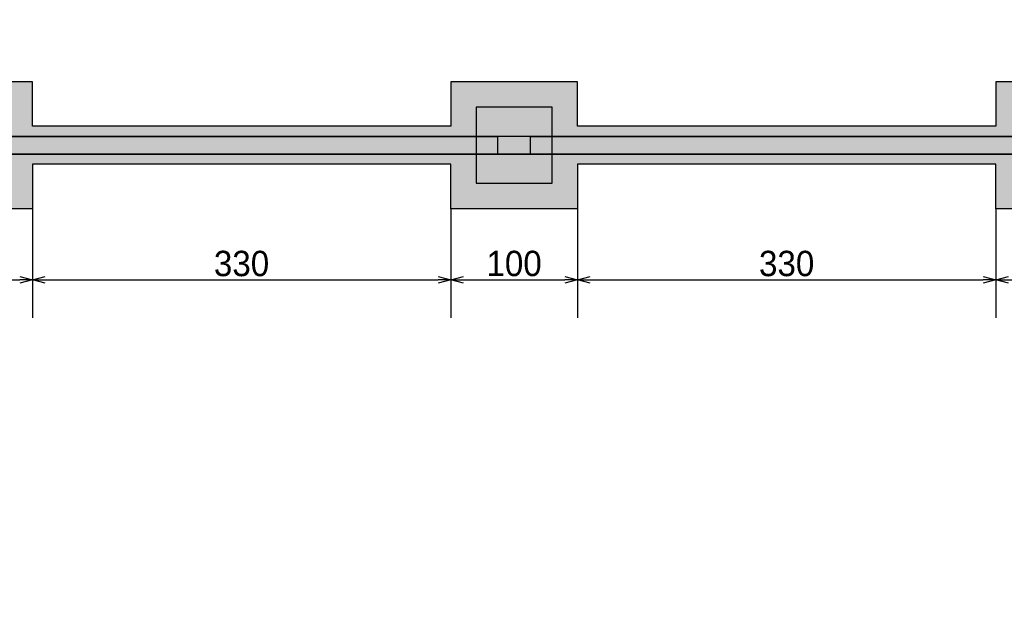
# Model space of a CAD drawing. Header units: millimetres. Extents: x -24 to 384, y -54 to 92.
# Tile 57 of 75: x 220.41 to 228.18, y 71 to 75.63. Entities that reach past the tile are written whole.
import ezdxf

# ---------------------------------------------------------------- set-up
doc = ezdxf.new("R2010")
doc.units = ezdxf.units.MM
doc.styles.add('GULIM', font='Gulim.ttf')
doc.dimstyles.new('GULIM-100', dxfattribs={"dimtxt": 0.2, "dimasz": 0.1, "dimexe": 0.3, "dimexo": 0, "dimgap": 0.025, "dimtad": 1, "dimdec": 1, "dimlfac": 100, "dimzin": 12, "dimdsep": 46, "dimtxsty": 'GULIM', "dimblk": 'OPEN30', "dimcen": 0, "dimclrd": 152, "dimclre": 152, "dimclrt": 152, "dimaunit": 1, "dimadec": 0, "dimazin": 0, "dimtfac": 1.875, "dimtdec": 1, "dimtmove": 2, "dimatfit": 3, "dimldrblk": 'OPEN30', "dimfxl": 0, "dimtolj": 1, "dimtzin": 12, "dimlwd": -1, "dimarcsym": 0})

# ---------------------------------------------------------------- blocks, each defined once
blk = doc.blocks.new('_Open30')
at = {"color": 0, "linetype": 'ByBlock', "lineweight": -2}
for p, q in [((-1, 0.268), (0, 0)), ((0, 0), (-1, -0.268)), ((0, 0), (-1, 0))]:
    blk.add_line(p, q, dxfattribs=at)
blk = doc.blocks.new('*D466')
at = {"color": 152, "lineweight": -2, "transparency": 16777216}
for p, q in [((219.5122, 74.1416), (219.5122, 73.2808)), ((220.5122, 74.1416), (220.5122, 73.2808))]:
    blk.add_line(p, q, dxfattribs=at)
at = {"color": 152, "transparency": 16777216}
blk.add_line((219.6122, 73.5808), (220.4122, 73.5808), dxfattribs=at)
at = {"layer": 'Defpoints', "color": 0, "transparency": 16777216}
for p in [(219.5122, 74.1416), (220.5122, 74.1416), (220.5122, 73.5808)]:
    blk.add_point(p, dxfattribs=at)
at = {"color": 152, "transparency": 16777216, "xscale": 0.1, "yscale": 0.1, "zscale": 0.1, "rotation": 180}
blk.add_blockref('_Open30', (219.5122, 73.5808), dxfattribs=at)
at = {"color": 152, "transparency": 16777216, "xscale": 0.1, "yscale": 0.1, "zscale": 0.1}
blk.add_blockref('_Open30', (220.5122, 73.5808), dxfattribs=at)
at = {"color": 152, "transparency": 16777216, "insert": (220.0122, 73.7086), "char_height": 0.2, "attachment_point": 5, "style": 'GULIM'}
blk.add_mtext('\\A1;100', dxfattribs=at)
blk = doc.blocks.new('*D467')
at = {"color": 152, "lineweight": -2, "transparency": 16777216}
for p, q in [((220.5122, 74.1416), (220.5122, 73.2808)), ((223.8122, 74.1416), (223.8122, 73.2808))]:
    blk.add_line(p, q, dxfattribs=at)
at = {"color": 152, "transparency": 16777216}
blk.add_line((220.6122, 73.5808), (223.7122, 73.5808), dxfattribs=at)
at = {"layer": 'Defpoints', "color": 0, "transparency": 16777216}
for p in [(220.5122, 74.1416), (223.8122, 74.1416), (223.8122, 73.5808)]:
    blk.add_point(p, dxfattribs=at)
at = {"color": 152, "transparency": 16777216, "xscale": 0.1, "yscale": 0.1, "zscale": 0.1, "rotation": 180}
blk.add_blockref('_Open30', (220.5122, 73.5808), dxfattribs=at)
at = {"color": 152, "transparency": 16777216, "xscale": 0.1, "yscale": 0.1, "zscale": 0.1}
blk.add_blockref('_Open30', (223.8122, 73.5808), dxfattribs=at)
at = {"color": 152, "transparency": 16777216, "insert": (222.1622, 73.7083), "char_height": 0.2, "attachment_point": 5, "style": 'GULIM'}
blk.add_mtext('\\A1;330', dxfattribs=at)
blk = doc.blocks.new('*D468')
at = {"color": 152, "lineweight": -2, "transparency": 16777216}
for p, q in [((223.8122, 74.1416), (223.8122, 73.2808)), ((224.8122, 74.1416), (224.8122, 73.2808))]:
    blk.add_line(p, q, dxfattribs=at)
at = {"color": 152, "transparency": 16777216}
blk.add_line((223.9122, 73.5808), (224.7122, 73.5808), dxfattribs=at)
at = {"layer": 'Defpoints', "color": 0, "transparency": 16777216}
for p in [(223.8122, 74.1416), (224.8122, 74.1416), (224.8122, 73.5808)]:
    blk.add_point(p, dxfattribs=at)
at = {"color": 152, "transparency": 16777216, "xscale": 0.1, "yscale": 0.1, "zscale": 0.1, "rotation": 180}
blk.add_blockref('_Open30', (223.8122, 73.5808), dxfattribs=at)
at = {"color": 152, "transparency": 16777216, "xscale": 0.1, "yscale": 0.1, "zscale": 0.1}
blk.add_blockref('_Open30', (224.8122, 73.5808), dxfattribs=at)
at = {"color": 152, "transparency": 16777216, "insert": (224.3122, 73.7086), "char_height": 0.2, "attachment_point": 5, "style": 'GULIM'}
blk.add_mtext('\\A1;100', dxfattribs=at)
blk = doc.blocks.new('*D469')
at = {"color": 152, "lineweight": -2, "transparency": 16777216}
for p, q in [((224.8122, 74.1416), (224.8122, 73.2808)), ((228.1122, 74.1416), (228.1122, 73.2808))]:
    blk.add_line(p, q, dxfattribs=at)
at = {"color": 152, "transparency": 16777216}
blk.add_line((224.9122, 73.5808), (228.0122, 73.5808), dxfattribs=at)
at = {"layer": 'Defpoints', "color": 0, "transparency": 16777216}
for p in [(224.8122, 74.1416), (228.1122, 74.1416), (228.1122, 73.5808)]:
    blk.add_point(p, dxfattribs=at)
at = {"color": 152, "transparency": 16777216, "xscale": 0.1, "yscale": 0.1, "zscale": 0.1, "rotation": 180}
blk.add_blockref('_Open30', (224.8122, 73.5808), dxfattribs=at)
at = {"color": 152, "transparency": 16777216, "xscale": 0.1, "yscale": 0.1, "zscale": 0.1}
blk.add_blockref('_Open30', (228.1122, 73.5808), dxfattribs=at)
at = {"color": 152, "transparency": 16777216, "insert": (226.4622, 73.7083), "char_height": 0.2, "attachment_point": 5, "style": 'GULIM'}
blk.add_mtext('\\A1;330', dxfattribs=at)
blk = doc.blocks.new('*D470')
at = {"color": 152, "lineweight": -2, "transparency": 16777216}
for p, q in [((228.1122, 74.1416), (228.1122, 73.2808)), ((229.1122, 74.1416), (229.1122, 73.2808))]:
    blk.add_line(p, q, dxfattribs=at)
at = {"color": 152, "transparency": 16777216}
blk.add_line((228.2122, 73.5808), (229.0122, 73.5808), dxfattribs=at)
at = {"layer": 'Defpoints', "color": 0, "transparency": 16777216}
for p in [(228.1122, 74.1416), (229.1122, 74.1416), (229.1122, 73.5808)]:
    blk.add_point(p, dxfattribs=at)
at = {"color": 152, "transparency": 16777216, "xscale": 0.1, "yscale": 0.1, "zscale": 0.1, "rotation": 180}
blk.add_blockref('_Open30', (228.1122, 73.5808), dxfattribs=at)
at = {"color": 152, "transparency": 16777216, "xscale": 0.1, "yscale": 0.1, "zscale": 0.1}
blk.add_blockref('_Open30', (229.1122, 73.5808), dxfattribs=at)
at = {"color": 152, "transparency": 16777216, "insert": (228.6122, 73.7086), "char_height": 0.2, "attachment_point": 5, "style": 'GULIM'}
blk.add_mtext('\\A1;100', dxfattribs=at)

msp = doc.modelspace()

# ---------------------------------------------------------------- hatches: boundary and pattern name
h = msp.add_hatch(color=11)
h.dxf.hatch_style = 1
h.paths.add_polyline_path([(202.7422, 83.3116), (237.2822, 83.3116), (237.2822, 74.5716), (202.7422, 74.5716)], flags=16)
h.paths.add_polyline_path([(202.3122, 83.6816), (203.3122, 83.6816), (203.3122, 83.3916), (206.6122, 83.3916), (206.6122, 83.7416), (207.6122, 83.7416), (207.6122, 83.3916), (210.9122, 83.3916), (210.9122, 83.6816), (211.9122, 83.6816), (211.9122, 83.3916), (215.2122, 83.3916), (215.2122, 83.7416), (216.2122, 83.7416), (216.2122, 83.3916), (219.5122, 83.3916), (219.5122, 83.6816), (220.5122, 83.6816), (220.5122, 83.3916), (223.8122, 83.3916), (223.8122, 83.7416), (224.8122, 83.7416), (224.8122, 83.3916), (228.1122, 83.3916), (228.1122, 83.6816), (229.1122, 83.6816), (229.1122, 83.3916), (232.4122, 83.3916), (232.4122, 83.7416), (233.4122, 83.7416), (233.4122, 83.3916), (236.4872, 83.3916), (236.4872, 83.6316), (238.1372, 83.6316), (238.1372, 83.3916), (241.2122, 83.3916), (241.2122, 83.7416), (242.2122, 83.7416), (242.2122, 83.3916), (245.5122, 83.3916), (245.5122, 83.6816), (246.5122, 83.6816), (246.5122, 82.6816), (246.1622, 82.6816), (246.1622, 80.6416), (246.5122, 80.6416), (246.5122, 79.6416), (246.1622, 79.6416), (246.1622, 77.6016), (246.5122, 77.6016), (246.5122, 76.6016), (246.1622, 76.6016), (246.1622, 73.2416), (246.5122, 73.2416), (246.5122, 72.2416), (246.1622, 72.2416), (246.1622, 68.9416), (246.5122, 68.9416), (246.5122, 67.9416), (246.1622, 67.9416), (246.1622, 64.7016), (246.5122, 64.7016), (246.5122, 63.7016), (246.1622, 63.7016), (246.1622, 60.4016), (246.5122, 60.4016), (246.5122, 59.4016), (245.5122, 59.4016), (245.5122, 59.6916), (243.4122, 59.6916), (243.4122, 59.3416), (242.4122, 59.3416), (242.4122, 59.6916), (240.3722, 59.6916), (240.3722, 59.3416), (239.3722, 59.3416), (239.3722, 59.6916), (237.9122, 59.6916), (237.9122, 59.4016), (236.9122, 59.4016), (236.9122, 60.4016), (237.2622, 60.4016), (237.2622, 63.7016), (236.9122, 63.7016), (236.9122, 64.7016), (237.2622, 64.7016), (237.2622, 67.9416), (236.9122, 67.9416), (236.9122, 68.9416), (237.2622, 68.9416), (237.2622, 72.2416), (236.9122, 72.2416), (236.9122, 73.2416), (237.2622, 73.2416), (237.2622, 74.1416), (236.6522, 74.1416), (236.6522, 74.4916), (233.4122, 74.4916), (233.4122, 74.1416), (232.4122, 74.1416), (232.4122, 74.4916), (229.1122, 74.4916), (229.1122, 74.1416), (228.1122, 74.1416), (228.1122, 74.4916), (224.8122, 74.4916), (224.8122, 74.1416), (223.8122, 74.1416), (223.8122, 74.4916), (220.5122, 74.4916), (220.5122, 74.1416), (219.5122, 74.1416), (219.5122, 74.4916), (216.2122, 74.4916), (216.2122, 74.1416), (215.2122, 74.1416), (215.2122, 74.4916), (211.9122, 74.4916), (211.9122, 74.1416), (210.9122, 74.1416), (210.9122, 74.4916), (207.6122, 74.4916), (207.6122, 74.1416), (206.6122, 74.1416), (206.6122, 74.4916), (203.3722, 74.4916), (203.3722, 74.1416), (202.3722, 74.1416), (202.3722, 75.1416), (202.6622, 75.1416), (202.6622, 76.6016), (202.3122, 76.6016), (202.3122, 77.6016), (202.6622, 77.6016), (202.6622, 79.6416), (202.3122, 79.6416), (202.3122, 80.6416), (202.6622, 80.6416), (202.6622, 82.6816), (202.3122, 82.6816)])
h.paths.add_polyline_path([(237.3422, 83.3116), (246.0822, 83.3116), (246.0822, 59.7716), (237.3422, 59.7716)], flags=16)
h = msp.add_hatch(color=254)
h.dxf.hatch_style = 1
h.paths.add_polyline_path([(202.7422, 83.3116), (237.2822, 83.3116), (237.2822, 74.5716), (202.7422, 74.5716)])
h.paths.add_polyline_path([(202.8822, 77.1116), (211.3422, 77.1116), (211.3422, 83.1716), (202.8822, 83.1716)], flags=16)
h.paths.add_polyline_path([(211.4822, 83.1716), (219.9422, 83.1716), (219.9422, 77.1116), (211.4822, 77.1116)], flags=16)
h.paths.add_polyline_path([(237.1422, 74.7116), (202.8822, 74.7116), (202.8822, 76.9716), (237.1422, 76.9716)], flags=16)
h.paths.add_polyline_path([(222.6322, 79.9216), (224.2422, 79.9216), (224.2422, 77.1116), (222.6322, 77.1116)], flags=16)
h.paths.add_polyline_path([(224.3822, 77.1116), (225.9922, 77.1116), (225.9922, 79.9216), (224.3822, 79.9216)], flags=16)
h.paths.add_polyline_path([(220.0822, 83.1716), (224.2422, 83.1716), (224.2422, 80.0616), (222.4922, 80.0616), (222.4922, 77.1116), (220.0822, 77.1116)], flags=16)
h.paths.add_polyline_path([(224.3822, 83.1716), (228.5422, 83.1716), (228.5422, 77.1116), (226.1322, 77.1116), (226.1322, 80.0616), (224.3822, 80.0616)], flags=16)
h.paths.add_polyline_path([(228.6822, 77.1116), (237.1422, 77.1116), (237.1422, 83.1716), (228.6822, 83.1716)], flags=16)
h.paths.add_polyline_path([(237.4822, 77.1116), (245.9422, 77.1116), (245.9422, 83.1716), (237.4822, 83.1716)], flags=16)
h.paths.add_polyline_path([(239.7422, 59.9116), (237.4822, 59.9116), (237.4822, 76.9716), (239.7422, 76.9716)], flags=16)
h.paths.add_polyline_path([(237.3422, 83.3116), (246.0822, 83.3116), (246.0822, 59.7716), (237.3422, 59.7716)])
h.paths.add_polyline_path([(245.9422, 59.9116), (239.8822, 59.9116), (239.8822, 68.3716), (245.9422, 68.3716)], flags=16)
h.paths.add_polyline_path([(239.8822, 76.9716), (245.9422, 76.9716), (245.9422, 68.5116), (239.8822, 68.5116)], flags=16)
h = msp.add_hatch(color=11)
h.dxf.hatch_style = 1
h.paths.add_polyline_path([(202.9622, 76.6016), (203.3122, 76.6016), (203.3122, 76.8916), (206.6122, 76.8916), (206.6122, 76.5416), (207.6122, 76.5416), (207.6122, 76.8916), (210.9122, 76.8916), (210.9122, 76.6016), (211.9122, 76.6016), (211.9122, 76.8916), (215.2122, 76.8916), (215.2122, 76.5416), (216.2122, 76.5416), (216.2122, 76.8916), (219.5122, 76.8916), (219.5122, 76.6016), (220.5122, 76.6016), (220.5122, 76.8916), (223.8122, 76.8916), (223.8122, 76.5416), (224.8122, 76.5416), (224.8122, 76.8916), (228.1122, 76.8916), (228.1122, 76.6016), (229.1122, 76.6016), (229.1122, 76.8916), (232.4122, 76.8916), (232.4122, 76.5416), (233.4122, 76.5416), (233.4122, 76.8916), (236.4872, 76.8916), (236.4872, 76.6516), (237.0622, 76.6516), (237.0622, 75.1416), (236.6522, 75.1416), (236.6522, 74.7916), (233.4122, 74.7916), (233.4122, 75.1416), (232.4122, 75.1416), (232.4122, 74.7916), (229.1122, 74.7916), (229.1122, 75.1416), (228.1122, 75.1416), (228.1122, 74.7916), (224.8122, 74.7916), (224.8122, 75.1416), (223.8122, 75.1416), (223.8122, 74.7916), (220.5122, 74.7916), (220.5122, 75.1416), (219.5122, 75.1416), (219.5122, 74.7916), (216.2122, 74.7916), (216.2122, 75.1416), (215.2122, 75.1416), (215.2122, 74.7916), (211.9122, 74.7916), (211.9122, 75.1416), (210.9122, 75.1416), (210.9122, 74.7916), (207.6122, 74.7916), (207.6122, 75.1416), (206.6122, 75.1416), (206.6122, 74.7916), (203.3722, 74.7916), (203.3722, 75.1416), (202.9622, 75.1416)], flags=16)
h.paths.add_polyline_path([(237.1422, 74.7116), (202.8822, 74.7116), (202.8822, 76.9716), (237.1422, 76.9716)])

# ---------------------------------------------------------------- linework, layer by layer
at = {"color": 1}
for p, q in [((223.8122, 74.7916), (220.5122, 74.7916)), ((228.1122, 74.7916), (224.8122, 74.7916)), ((220.1422, 74.7116), (224.1822, 74.7116)), ((224.4422, 74.7116), (228.4822, 74.7116)), ((220.1422, 74.5716), (224.1822, 74.5716)), ((224.4422, 74.5716), (228.4822, 74.5716)), ((223.8122, 74.4916), (220.5122, 74.4916)), ((228.1122, 74.4916), (224.8122, 74.4916))]:
    msp.add_line(p, q, dxfattribs=at)
at = {"color": 3}
for points in [[(202.7422, 83.3116), (237.2822, 83.3116), (237.2822, 74.5716), (202.7422, 74.5716)], [(237.1422, 74.7116), (202.8822, 74.7116), (202.8822, 76.9716), (237.1422, 76.9716)]]:
    msp.add_lwpolyline(points, close=True, dxfattribs=at)
at = {"color": 2}
for points in [[(229.1122, 75.1416), (228.1122, 75.1416), (228.1122, 74.7916), (224.8122, 74.7916), (224.8122, 75.1416), (223.8122, 75.1416), (223.8122, 74.7916), (220.5122, 74.7916), (220.5122, 75.1416), (219.5122, 75.1416), (219.5122, 74.7916), (216.2122, 74.7916), (216.2122, 75.1416), (215.2122, 75.1416), (215.2122, 74.7916), (211.9122, 74.7916), (211.9122, 75.1416), (210.9122, 75.1416)], [(229.1122, 74.1416), (228.1122, 74.1416), (228.1122, 74.4916), (224.8122, 74.4916), (224.8122, 74.1416), (223.8122, 74.1416), (223.8122, 74.4916), (220.5122, 74.4916), (220.5122, 74.1416), (219.5122, 74.1416), (219.5122, 74.4916), (216.2122, 74.4916), (216.2122, 74.1416), (215.2122, 74.1416), (215.2122, 74.4916), (211.9122, 74.4916), (211.9122, 74.1416), (210.9122, 74.1416)]]:
    msp.add_lwpolyline(points, dxfattribs=at)
at = {"color": 1}
for points in [[(224.0122, 74.9416), (224.0122, 74.3416), (224.6122, 74.3416), (224.6122, 74.9416), (224.0122, 74.9416)], [(224.1822, 74.7116), (224.1822, 74.5716), (224.4422, 74.5716), (224.4422, 74.7116), (224.1822, 74.7116)], [(224.1822, 74.7116), (224.1822, 74.5716), (224.4422, 74.5716), (224.4422, 74.7116), (224.1822, 74.7116)]]:
    msp.add_lwpolyline(points, close=True, dxfattribs=at)

# ---------------------------------------------------------------- dimensions: what is measured, and where the dimension line sits
for base, p1, p2, picture, middle in [((220.5122, 73.5808), (219.5122, 74.1416), (220.5122, 74.1416), '*D466', (220.0122, 73.7086)), ((223.8122, 73.5808), (220.5122, 74.1416), (223.8122, 74.1416), '*D467', (222.1622, 73.7083)), ((224.8122, 73.5808), (223.8122, 74.1416), (224.8122, 74.1416), '*D468', (224.3122, 73.7086)), ((228.1122, 73.5808), (224.8122, 74.1416), (228.1122, 74.1416), '*D469', (226.4622, 73.7083)), ((229.1122, 73.5808), (228.1122, 74.1416), (229.1122, 74.1416), '*D470', (228.6122, 73.7086))]:
    dim = msp.add_linear_dim(base=base, p1=p1, p2=p2, dimstyle='GULIM-100')
    dim.commit()
    dim.dimension.update_dxf_attribs({"geometry": picture, "text_midpoint": middle})

doc.saveas('drawing.dxf')
